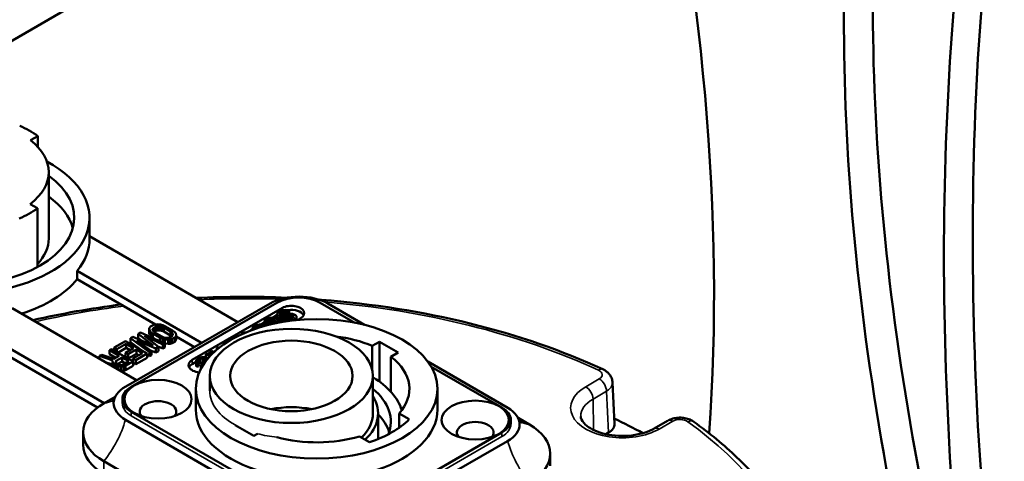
# Model space of a CAD drawing. Header units: millimetres. Extents: x 30 to 1646, y 30 to 1265.
# Tile 70 of 137: x 226 to 322, y 1118 to 1161. Entities that reach past the tile are written whole.
import ezdxf

# ---------------------------------------------------------------- set-up
doc = ezdxf.new("R2010")
doc.units = ezdxf.units.MM
doc.header["$LTSCALE"] = 6
doc.layers.add('Visible (ISO)', color=7, linetype='Continuous', lineweight=50)
doc.layers.add('Visible Narrow (ISO)', color=7, linetype='Continuous', lineweight=35)

msp = doc.modelspace()

# ---------------------------------------------------------------- linework, layer by layer
at = {"layer": 'Visible (ISO)'}
for p, q in [((222.7265, 1157.6903), (235.2722, 1164.9336)), ((226.6462, 1149.1172), (227.3612, 1149.5281)), ((227.3612, 1148.4731), (227.3612, 1149.5281)), ((228.447, 1139.4669), (228.447, 1145.9988)), ((227.3318, 1142.4478), (226.6202, 1142.8606)), ((227.3318, 1142.4478), (227.3318, 1136.6749)), ((232.447, 1141.5081), (232.447, 1139.4669)), ((232.447, 1139.7007), (246.9835, 1131.2677)), ((231.2401, 1136.3086), (231.2401, 1135.4921)), ((243.4395, 1129.2314), (231.2401, 1136.3086)), ((238.9059, 1131.0449), (231.2401, 1135.4921)), ((224.8609, 1132.6431), (237.0604, 1125.566)), ((250.1663, 1133.0965), (235.9904, 1124.9511)), ((236.545, 1124.9253), (250.8286, 1133.1719)), ((251.3589, 1132.6616), (242.5201, 1127.5585)), ((255.0712, 1133.1719), (258.4671, 1131.2112)), ((259.4234, 1131.0002), (255.8232, 1133.0887)), ((233.875, 1123.3216), (218.9734, 1131.9663)), ((250.0219, 1131.6508), (250.1404, 1131.6844)), ((250.1404, 1131.6844), (250.2889, 1131.7007)), ((250.2889, 1131.7007), (250.4081, 1131.7)), ((250.8187, 1131.9414), (250.4006, 1131.7001)), ((250.4081, 1131.7), (250.5873, 1131.6645)), ((250.5873, 1131.6645), (250.7973, 1131.5773)), ((250.8187, 1132.0413), (250.8763, 1132.1441)), ((250.8212, 1131.9038), (250.8187, 1132.0413)), ((250.8187, 1131.6331), (250.8187, 1132.0413)), ((250.8826, 1131.8003), (250.8212, 1131.9038)), ((250.8212, 1131.5582), (250.8212, 1131.9038)), ((250.8763, 1132.1441), (250.9935, 1132.2465)), ((250.8826, 1131.8003), (251.033, 1131.7134)), ((250.8826, 1131.5089), (250.8826, 1131.8003)), ((251.2293, 1132.3826), (250.9935, 1132.2465)), ((251.2123, 1131.6779), (251.033, 1131.7134)), ((251.033, 1131.3052), (251.033, 1131.7134)), ((251.0863, 1132.0569), (251.0581, 1131.9711)), ((251.0581, 1131.9711), (251.0895, 1131.885)), ((251.1741, 1132.1423), (251.0863, 1132.0569)), ((251.0863, 1131.8936), (251.0863, 1132.0569)), ((251.1797, 1131.8328), (251.0895, 1131.885)), ((251.1741, 1132.1423), (251.4098, 1132.2784)), ((251.1741, 1131.8361), (251.1741, 1132.1423)), ((251.1797, 1131.8328), (251.3289, 1131.8147)), ((251.4505, 1131.6765), (251.2123, 1131.6779)), ((251.2123, 1131.2697), (251.2123, 1131.6779)), ((251.2293, 1132.3826), (251.4067, 1132.4503)), ((251.3165, 1131.8162), (251.4098, 1131.8701)), ((251.3289, 1131.8147), (251.4775, 1131.831)), ((251.4067, 1132.4503), (251.6442, 1132.4832)), ((251.5577, 1132.329), (251.4098, 1132.2784)), ((251.4098, 1131.8701), (251.4098, 1132.2784)), ((251.4098, 1131.8701), (251.5577, 1131.9208)), ((251.6286, 1131.7098), (251.4505, 1131.6765)), ((251.4505, 1131.2976), (251.4505, 1131.6765)), ((251.4775, 1131.831), (251.6254, 1131.8817)), ((251.7364, 1132.3279), (251.5577, 1132.329)), ((251.5577, 1131.9208), (251.5577, 1132.329)), ((251.5577, 1131.9208), (251.6917, 1131.92)), ((251.8022, 1131.9838), (251.6254, 1131.8817)), ((251.806, 1131.7775), (251.6286, 1131.7098)), ((251.6286, 1131.3262), (251.6286, 1131.7098)), ((251.6442, 1132.4832), (251.8831, 1132.4474)), ((251.8561, 1132.2928), (251.7364, 1132.3279)), ((251.7364, 1131.9458), (251.7364, 1132.3279)), ((251.8022, 1131.9838), (251.9501, 1132.0344)), ((251.806, 1131.7775), (251.9827, 1131.8795)), ((251.806, 1131.4648), (251.806, 1131.7775)), ((251.8561, 1132.2928), (252.0329, 1132.3949)), ((251.8561, 1132.0022), (251.8561, 1132.2928)), ((251.8831, 1132.4474), (252.0329, 1132.3949)), ((251.9501, 1132.0344), (252.1282, 1132.0677)), ((252.1012, 1131.9132), (251.9827, 1131.8795)), ((251.9827, 1131.5027), (251.9827, 1131.8795)), ((252.0329, 1132.0499), (252.0329, 1132.3949)), ((252.2498, 1131.9295), (252.1012, 1131.9132)), ((252.1012, 1131.5049), (252.1012, 1131.9132)), ((252.1282, 1132.0677), (252.3664, 1132.0663)), ((252.3695, 1131.8944), (252.2498, 1131.9295)), ((252.2498, 1131.5473), (252.2498, 1131.9295)), ((252.3664, 1132.0663), (252.5162, 1132.0138)), ((252.3695, 1131.8944), (252.4297, 1131.8596)), ((252.3695, 1131.6164), (252.3695, 1131.8944)), ((252.404, 1131.6363), (252.4623, 1131.7047)), ((252.4905, 1131.7905), (252.4297, 1131.8596)), ((252.4297, 1131.6665), (252.4297, 1131.8596)), ((252.4623, 1131.7047), (252.4905, 1131.7905)), ((252.6366, 1131.9443), (252.5162, 1132.0138)), ((252.6366, 1131.9443), (252.7275, 1131.8578)), ((252.73, 1131.7203), (252.6723, 1131.6175)), ((252.7275, 1131.8578), (252.73, 1131.7203)), ((252.73, 1131.4658), (252.73, 1131.7203)), ((233.2182, 1122.8861), (218.9734, 1131.1498)), ((238.2979, 1130.5983), (238.3314, 1130.7218)), ((238.3314, 1130.7218), (238.4409, 1130.8372)), ((238.6884, 1130.9801), (238.4409, 1130.8372)), ((238.6884, 1130.9801), (238.8882, 1131.0433)), ((238.7117, 1130.6809), (238.9592, 1130.8237)), ((238.8882, 1131.0433), (239.1022, 1131.0627)), ((239.1281, 1130.8691), (238.9592, 1130.8237)), ((238.9592, 1130.4155), (238.9592, 1130.8237)), ((239.1022, 1131.0627), (239.4065, 1131.0299)), ((239.3112, 1130.8706), (239.1281, 1130.8691)), ((239.1281, 1130.4609), (239.1281, 1130.8691)), ((239.5085, 1130.8281), (239.3112, 1130.8706)), ((239.3112, 1130.4623), (239.3112, 1130.8706)), ((239.4065, 1131.0299), (239.6489, 1130.9614)), ((239.7199, 1130.7418), (239.5085, 1130.8281)), ((239.5085, 1130.4199), (239.5085, 1130.8281)), ((239.6489, 1130.9614), (239.9055, 1130.8489)), ((239.7199, 1130.7418), (240.3969, 1130.3509)), ((239.7199, 1130.3335), (239.7199, 1130.7418)), ((240.5826, 1130.4581), (239.9055, 1130.8489)), ((248.4027, 1130.6465), (248.4604, 1130.7492)), ((248.4604, 1130.7492), (248.6365, 1130.8857)), ((248.6102, 1130.6968), (248.582, 1130.611)), ((248.7863, 1130.8332), (248.6102, 1130.6968)), ((248.6102, 1130.5841), (248.6102, 1130.6968)), ((248.6365, 1130.8857), (248.8434, 1130.9704)), ((248.9343, 1130.8839), (248.7863, 1130.8332)), ((248.7863, 1130.644), (248.7863, 1130.8332)), ((248.8434, 1130.9704), (248.9619, 1131.004)), ((249.0233, 1130.9005), (248.9343, 1130.8839)), ((248.9343, 1130.6926), (248.9343, 1130.8839)), ((248.9619, 1131.004), (249.1104, 1131.0203)), ((249.202, 1130.8994), (249.0233, 1130.9005)), ((249.0233, 1130.7211), (249.0233, 1130.9005)), ((249.1104, 1131.0203), (249.2295, 1131.0196)), ((249.2916, 1130.8817), (249.202, 1130.8994)), ((249.202, 1130.7764), (249.202, 1130.8994)), ((249.5812, 1131.227), (249.2221, 1131.0196)), ((249.2295, 1131.0196), (249.4088, 1130.9841)), ((249.4113, 1130.8466), (249.2916, 1130.8817)), ((249.2916, 1130.8034), (249.2916, 1130.8817)), ((249.4088, 1130.9841), (249.6187, 1130.897)), ((249.4113, 1130.8466), (249.4207, 1130.8412)), ((249.4113, 1130.8385), (249.4113, 1130.8466)), ((249.5812, 1131.3269), (249.6389, 1131.4297)), ((249.5831, 1131.2237), (249.5812, 1131.3269)), ((249.5812, 1130.9186), (249.5812, 1131.3269)), ((249.5812, 1130.9186), (249.5813, 1130.9125)), ((249.674, 1131.1372), (249.5831, 1131.2237)), ((249.5831, 1130.9117), (249.5831, 1131.2237)), ((249.6389, 1131.4297), (249.815, 1131.5661)), ((249.674, 1131.1372), (249.8213, 1131.2223)), ((249.674, 1130.9121), (249.674, 1131.1372)), ((249.7887, 1131.3772), (249.7605, 1131.2914)), ((249.7605, 1131.2914), (249.8213, 1131.2223)), ((249.9649, 1131.5136), (249.7887, 1131.3772)), ((249.7887, 1131.2593), (249.7887, 1131.3772)), ((249.815, 1131.5661), (250.0219, 1131.6508)), ((249.8213, 1130.9514), (249.8213, 1131.2223)), ((249.8213, 1130.9942), (249.8545, 1131.0199)), ((250.65, 1131.4923), (249.8545, 1131.033)), ((249.8545, 1131.033), (249.9419, 1130.9825)), ((249.8545, 1130.9601), (249.8545, 1131.033)), ((249.9208, 1131.0713), (249.9649, 1131.1054)), ((250.1128, 1131.5643), (249.9649, 1131.5136)), ((249.9649, 1131.1054), (249.9649, 1131.5136)), ((249.9649, 1131.1054), (250.0018, 1131.118)), ((250.2018, 1131.5809), (250.1128, 1131.5643)), ((250.1128, 1131.1821), (250.1128, 1131.5643)), ((250.1222, 1131.0485), (250.7409, 1131.4058)), ((250.1481, 1131.0336), (250.1222, 1131.0485)), ((250.3805, 1131.5799), (250.2018, 1131.5809)), ((250.2018, 1131.2335), (250.2018, 1131.5809)), ((250.4701, 1131.5621), (250.3805, 1131.5799)), ((250.3805, 1131.3366), (250.3805, 1131.5799)), ((250.5898, 1131.527), (250.4701, 1131.5621)), ((250.4701, 1131.3884), (250.4701, 1131.5621)), ((250.5898, 1131.527), (250.65, 1131.4923)), ((250.5898, 1131.4575), (250.5898, 1131.527)), ((250.7409, 1131.4058), (250.771, 1131.3884)), ((250.7409, 1131.166), (250.7409, 1131.4058)), ((250.7628, 1131.1705), (250.7748, 1131.1821)), ((250.8017, 1131.3366), (250.771, 1131.3884)), ((250.771, 1131.1784), (250.771, 1131.3884)), ((250.7748, 1131.1821), (250.8036, 1131.2335)), ((250.7973, 1131.5773), (250.9484, 1131.4561)), ((250.8036, 1131.2335), (250.8017, 1131.3366)), ((250.8017, 1131.2301), (250.8017, 1131.3366)), ((250.8187, 1131.6331), (250.82, 1131.5591)), ((250.9484, 1131.4561), (251.0098, 1131.3526)), ((251.0111, 1131.2838), (250.9885, 1131.2151)), ((251.0098, 1131.3526), (251.0111, 1131.2838)), ((251.0105, 1131.3182), (251.033, 1131.3052)), ((251.0111, 1131.2194), (251.0111, 1131.2838)), ((251.033, 1131.3052), (251.2123, 1131.2697)), ((251.2123, 1131.2697), (251.2841, 1131.2692)), ((251.9, 1131.519), (251.7232, 1131.417)), ((251.7232, 1131.3407), (251.7232, 1131.417)), ((251.843, 1131.3819), (251.7232, 1131.417)), ((251.9451, 1131.3728), (251.843, 1131.3819)), ((251.843, 1131.3584), (251.843, 1131.3819)), ((251.9, 1131.519), (251.9896, 1131.5013)), ((251.9896, 1131.5013), (252.1087, 1131.5006)), ((252.0864, 1131.5007), (252.1012, 1131.5049)), ((252.1012, 1131.5049), (252.1384, 1131.509)), ((252.1087, 1131.5006), (252.2272, 1131.5342)), ((252.404, 1131.6363), (252.2272, 1131.5342)), ((252.4372, 1131.447), (252.3917, 1131.4296)), ((252.4372, 1131.447), (252.5845, 1131.5321)), ((252.4372, 1131.4349), (252.4372, 1131.447)), ((252.6723, 1131.6175), (252.5845, 1131.5321)), ((252.5845, 1131.451), (252.5845, 1131.5321)), ((252.6723, 1131.4601), (252.6723, 1131.6175)), ((252.8418, 1131.4765), (253.1267, 1131.6409)), ((236.7085, 1129.837), (236.461, 1129.6941)), ((236.7085, 1129.837), (238.6711, 1128.9897)), ((237.451, 1130.2657), (237.2035, 1130.1228)), ((238.6711, 1128.9897), (237.2035, 1130.1228)), ((237.2035, 1129.7145), (237.2035, 1130.1228)), ((237.451, 1130.2657), (239.8198, 1129.1838)), ((239.6342, 1129.0766), (237.8237, 1129.9076)), ((237.8237, 1129.9076), (239.2011, 1128.8266)), ((238.3547, 1130.4226), (238.2979, 1130.5983)), ((238.2979, 1130.19), (238.2979, 1130.5983)), ((238.2979, 1130.19), (238.3547, 1130.0144)), ((238.4734, 1130.2826), (238.3547, 1130.4226)), ((238.3547, 1130.0144), (238.3547, 1130.4226)), ((238.3547, 1130.0144), (238.4734, 1129.8744)), ((238.6681, 1130.1345), (238.4734, 1130.2826)), ((238.4734, 1129.8744), (238.4734, 1130.2826)), ((238.4734, 1129.8744), (238.6681, 1129.7262)), ((238.6331, 1130.5834), (238.6306, 1130.4777)), ((238.6306, 1130.4777), (238.7041, 1130.3638)), ((238.7117, 1130.6809), (238.6331, 1130.5834)), ((238.6331, 1130.4737), (238.6331, 1130.5834)), ((238.6681, 1130.1345), (239.3451, 1129.7436)), ((238.6681, 1129.7262), (238.6681, 1130.1345)), ((238.6681, 1129.7262), (238.8046, 1129.6475)), ((238.7041, 1130.3638), (238.8537, 1130.2417)), ((238.7117, 1130.3575), (238.7117, 1130.6809)), ((238.7727, 1130.3078), (238.9592, 1130.4155)), ((239.5307, 1129.8508), (238.8537, 1130.2417)), ((238.9592, 1130.4155), (239.1281, 1130.4609)), ((239.1281, 1130.4609), (239.3112, 1130.4623)), ((239.3112, 1130.4623), (239.5085, 1130.4199)), ((239.6017, 1129.6312), (239.3451, 1129.7436)), ((239.3451, 1129.4006), (239.3451, 1129.7436)), ((239.5085, 1130.4199), (239.7199, 1130.3335)), ((239.5307, 1129.8508), (239.7422, 1129.7644)), ((239.7199, 1130.3335), (240.3969, 1129.9426)), ((239.7422, 1129.7644), (239.9395, 1129.722)), ((239.9395, 1129.722), (240.1226, 1129.7234)), ((240.1226, 1129.7234), (240.2914, 1129.7688)), ((240.5389, 1129.9117), (240.2914, 1129.7688)), ((240.5465, 1130.2288), (240.3969, 1130.3509)), ((240.3969, 1129.9426), (240.3969, 1130.3509)), ((240.3969, 1129.9426), (240.478, 1129.8765)), ((240.5389, 1129.9117), (240.6175, 1130.0092)), ((240.6201, 1130.1149), (240.5465, 1130.2288)), ((240.5465, 1129.9211), (240.5465, 1130.2288)), ((240.5623, 1129.6125), (240.8097, 1129.7553)), ((240.5826, 1130.4581), (240.7773, 1130.3099)), ((240.6175, 1130.0092), (240.6201, 1130.1149)), ((240.7773, 1130.3099), (240.896, 1130.1699)), ((240.9193, 1129.8707), (240.8097, 1129.7553)), ((240.8097, 1129.3471), (240.8097, 1129.7553)), ((240.896, 1130.1699), (240.9528, 1129.9943)), ((240.9528, 1129.9943), (240.9193, 1129.8707)), ((240.9193, 1129.4625), (240.9193, 1129.8707)), ((240.9528, 1129.586), (240.9528, 1129.9943)), ((242.7324, 1128.8251), (240.9528, 1129.8575)), ((247.0161, 1129.9501), (246.8688, 1129.8651)), ((246.8688, 1129.8651), (246.8856, 1129.8554)), ((246.8688, 1129.8468), (246.8688, 1129.8651)), ((247.0435, 1129.9343), (247.0161, 1129.9501)), ((247.3107, 1130.1202), (247.5176, 1130.2049)), ((247.3107, 1130.1202), (247.3673, 1130.0875)), ((247.3107, 1130.0615), (247.3107, 1130.1202)), ((247.5176, 1130.2049), (247.636, 1130.2386)), ((247.636, 1130.2386), (247.737, 1130.2496)), ((248.4027, 1130.5466), (248.2273, 1130.4453)), ((248.4046, 1130.5433), (248.4027, 1130.6465)), ((248.4027, 1130.5103), (248.4027, 1130.6465)), ((248.4292, 1130.5199), (248.4046, 1130.5433)), ((248.4046, 1130.511), (248.4046, 1130.5433)), ((248.582, 1130.611), (248.6067, 1130.5829)), ((235.9661, 1129.4083), (234.8524, 1128.7653)), ((234.8524, 1128.7653), (235.1232, 1128.609)), ((234.8524, 1128.4796), (234.8524, 1128.7653)), ((235.1232, 1128.609), (236.0512, 1129.1448)), ((238.0874, 1128.1836), (235.9661, 1129.4083)), ((236.0512, 1128.7366), (236.0512, 1129.1448)), ((236.0512, 1129.1448), (236.7734, 1128.7279)), ((238.3349, 1128.3265), (236.461, 1129.6941)), ((236.461, 1129.2859), (236.461, 1129.6941)), ((236.461, 1129.2859), (237.5318, 1128.5044)), ((238.9536, 1128.6837), (237.0813, 1129.4789)), ((237.0813, 1129.4789), (238.5205, 1128.4336)), ((237.2035, 1129.7145), (237.4715, 1129.5076)), ((238.9536, 1128.6837), (239.2011, 1128.8266)), ((239.0765, 1128.9243), (239.6342, 1128.6684)), ((239.2011, 1128.4183), (239.2011, 1128.8266)), ((239.8441, 1129.5627), (239.6017, 1129.6312)), ((239.6017, 1129.2834), (239.6017, 1129.6312)), ((239.6342, 1129.0766), (239.8198, 1129.1838)), ((239.6342, 1128.6684), (239.6342, 1129.0766)), ((239.6342, 1128.6684), (239.8198, 1128.7756)), ((239.8198, 1128.7756), (239.8198, 1129.1838)), ((239.8198, 1129.1613), (239.8441, 1129.1544)), ((240.1484, 1129.5299), (239.8441, 1129.5627)), ((239.8441, 1129.1544), (239.8441, 1129.5627)), ((239.8441, 1129.1544), (240.1484, 1129.1216)), ((240.3624, 1129.5492), (240.1484, 1129.5299)), ((240.1484, 1129.1216), (240.1484, 1129.5299)), ((240.1484, 1129.1216), (240.3624, 1129.141)), ((240.5623, 1129.6125), (240.3624, 1129.5492)), ((240.3624, 1129.141), (240.3624, 1129.5492)), ((240.3624, 1129.141), (240.5623, 1129.2042)), ((240.5623, 1129.2042), (240.5623, 1129.6125)), ((240.5623, 1129.2042), (240.8097, 1129.3471)), ((240.8097, 1129.3471), (240.9193, 1129.4625)), ((240.9193, 1129.4625), (240.9528, 1129.586)), ((245.0715, 1128.8274), (244.9242, 1128.7424)), ((245.1679, 1128.7718), (245.0715, 1128.8274)), ((245.5639, 1129.0659), (245.573, 1129.0822)), ((245.573, 1129.0822), (245.6608, 1129.1676)), ((245.8965, 1129.3037), (245.6608, 1129.1676)), ((245.8965, 1129.3037), (245.9444, 1129.3201)), ((260.8695, 1129.3343), (260.1671, 1128.9288)), ((260.1671, 1128.9288), (260.1671, 1126.6206)), ((262.708, 1128.2729), (260.8695, 1129.3343)), ((260.8695, 1129.3343), (260.8695, 1125.4364)), ((233.6459, 1128.0688), (233.4293, 1127.9437)), ((234.7458, 1127.5051), (233.4293, 1127.9437)), ((233.4293, 1127.6724), (233.4293, 1127.9437)), ((233.6459, 1128.0688), (234.8412, 1127.6644)), ((234.6049, 1128.6225), (234.4193, 1128.5153)), ((234.4193, 1128.5153), (235.3671, 1127.9681)), ((234.4193, 1128.107), (234.4193, 1128.5153)), ((234.4193, 1128.107), (235.0135, 1127.7639)), ((236.7262, 1127.3977), (234.6049, 1128.6225)), ((235.3671, 1127.9681), (234.8412, 1127.6644)), ((235.0501, 1127.4724), (235.6379, 1127.8117)), ((235.1232, 1128.3232), (235.1232, 1128.609)), ((235.2292, 1128.262), (236.0512, 1128.7366)), ((235.6379, 1127.8117), (236.3149, 1127.4208)), ((235.6379, 1127.4035), (235.6379, 1127.8117)), ((236.7734, 1128.7279), (235.9691, 1128.2635)), ((235.9691, 1128.2635), (236.2399, 1128.1072)), ((235.9691, 1127.8553), (235.9691, 1128.2635)), ((235.9691, 1127.8553), (236.2399, 1127.6989)), ((236.0512, 1128.7366), (236.4198, 1128.5238)), ((236.2399, 1128.1072), (237.0442, 1128.5715)), ((236.2399, 1127.6989), (237.0442, 1128.1633)), ((236.2399, 1127.6989), (236.2399, 1128.1072)), ((237.631, 1128.2328), (236.7029, 1127.6969)), ((236.9737, 1127.5406), (238.0874, 1128.1836)), ((237.0442, 1128.5715), (237.631, 1128.2328)), ((237.0442, 1128.1633), (237.0442, 1128.5715)), ((237.0442, 1128.1633), (237.2774, 1128.0287)), ((238.0874, 1127.7753), (238.0874, 1128.1836)), ((238.0874, 1128.0989), (238.3349, 1127.9182)), ((238.3349, 1128.3265), (238.5205, 1128.4336)), ((238.3349, 1127.9182), (238.3349, 1128.3265)), ((238.3349, 1127.9182), (238.5205, 1128.0254)), ((238.4351, 1128.4957), (238.9536, 1128.2754)), ((238.5205, 1128.0254), (238.5205, 1128.4336)), ((238.9536, 1128.2754), (238.9536, 1128.6837)), ((238.9536, 1128.2754), (239.2011, 1128.4183)), ((243.3339, 1127.7894), (243.4523, 1127.8231)), ((243.4523, 1127.8231), (243.6009, 1127.8394)), ((243.6009, 1127.8394), (243.72, 1127.8387)), ((243.8636, 1127.9259), (243.7126, 1127.8387)), ((243.72, 1127.8387), (243.8993, 1127.8032)), ((244.0109, 1128.2151), (243.8636, 1128.13)), ((243.8636, 1128.13), (244.2374, 1127.9142)), ((243.8636, 1127.8103), (243.8636, 1128.13)), ((243.8993, 1127.8032), (244.0752, 1127.7301)), ((244.3406, 1128.0247), (244.0109, 1128.2151)), ((244.2466, 1128.147), (244.1876, 1128.113)), ((244.3939, 1128.4362), (244.2466, 1128.3511)), ((244.2466, 1128.3511), (244.5119, 1128.198)), ((244.2466, 1128.079), (244.2466, 1128.3511)), ((244.6226, 1128.3041), (244.3939, 1128.4362)), ((244.8031, 1128.4683), (244.5707, 1128.3341)), ((244.9242, 1128.7424), (245.0444, 1128.673)), ((244.9242, 1128.573), (244.9242, 1128.7424)), ((262.0056, 1127.8674), (262.708, 1128.2729)), ((262.0056, 1124.4222), (262.0056, 1127.8674)), ((233.9837, 1127.3508), (234.7124, 1127.1081)), ((234.7124, 1127.3816), (234.7458, 1127.5051)), ((234.8001, 1127.2238), (234.7124, 1127.3816)), ((234.7124, 1126.9733), (234.7124, 1127.3816)), ((234.7124, 1126.9733), (234.7495, 1126.9065)), ((234.9046, 1127.1277), (234.8001, 1127.2238)), ((234.8001, 1126.8772), (234.8001, 1127.2238)), ((234.9046, 1127.1277), (235.0851, 1127.0235)), ((234.9046, 1126.8166), (234.9046, 1127.1277)), ((235.0501, 1127.4724), (235.0024, 1127.3927)), ((235.0024, 1127.3927), (235.0308, 1127.3049)), ((235.0308, 1127.3049), (235.1353, 1127.2088)), ((235.0501, 1127.2872), (235.0501, 1127.4724)), ((235.2514, 1126.9632), (235.0851, 1127.0235)), ((235.0851, 1126.7119), (235.0851, 1127.0235)), ((235.2707, 1127.1307), (235.1353, 1127.2088)), ((235.218, 1127.1611), (235.6379, 1127.4035)), ((235.5248, 1126.9125), (235.2514, 1126.9632)), ((235.2514, 1126.6154), (235.2514, 1126.9632)), ((235.2707, 1127.1307), (235.437, 1127.0704)), ((235.437, 1127.0704), (235.5892, 1127.054)), ((235.7839, 1126.9058), (235.5248, 1126.9125)), ((235.5248, 1126.5043), (235.5248, 1126.9125)), ((235.5892, 1127.054), (235.7271, 1127.0815)), ((235.6379, 1127.4035), (235.9614, 1127.2167)), ((236.3149, 1127.4208), (235.7271, 1127.0815)), ((235.9837, 1126.9691), (235.7839, 1126.9058)), ((235.7839, 1126.4976), (235.7839, 1126.9058)), ((235.9837, 1126.9691), (236.7262, 1127.3977)), ((235.9837, 1126.5608), (236.7262, 1126.9895)), ((235.9837, 1126.5608), (235.9837, 1126.9691)), ((236.7029, 1127.6969), (236.9737, 1127.5406)), ((236.7029, 1127.4112), (236.7029, 1127.6969)), ((236.7262, 1126.9895), (236.7262, 1127.3977)), ((236.7262, 1127.2752), (236.9737, 1127.1324)), ((236.9737, 1127.1324), (238.0874, 1127.7753)), ((236.9737, 1127.1324), (236.9737, 1127.5406)), ((242.8932, 1127.3656), (242.5201, 1127.1502)), ((242.8932, 1127.4655), (242.9508, 1127.5683)), ((242.895, 1127.3624), (242.8932, 1127.4655)), ((242.8932, 1127.0573), (242.8932, 1127.4655)), ((242.8932, 1127.0573), (242.895, 1126.9541)), ((242.9859, 1127.2759), (242.895, 1127.3624)), ((242.895, 1126.9541), (242.895, 1127.3624)), ((242.895, 1126.9541), (242.9859, 1126.8676)), ((242.9508, 1127.5683), (243.127, 1127.7047)), ((242.9859, 1127.2759), (243.1333, 1127.3609)), ((242.9859, 1126.8676), (242.9859, 1127.2759)), ((242.9859, 1126.8676), (243.1333, 1126.9527)), ((243.1007, 1127.5158), (243.0724, 1127.4301)), ((243.0724, 1127.4301), (243.1333, 1127.3609)), ((243.2768, 1127.6523), (243.1007, 1127.5158)), ((243.1007, 1127.398), (243.1007, 1127.5158)), ((243.127, 1127.7047), (243.3339, 1127.7894)), ((243.1333, 1126.9527), (243.1333, 1127.3609)), ((243.1333, 1127.1328), (243.2768, 1127.244)), ((243.5138, 1127.7196), (243.2768, 1127.6523)), ((243.2768, 1127.244), (243.2768, 1127.6523)), ((243.2768, 1127.244), (243.5138, 1127.3113)), ((243.4943, 1127.1525), (243.347, 1127.0674)), ((243.4968, 1127.0149), (243.347, 1127.0674)), ((243.347, 1126.6592), (243.347, 1127.0674)), ((243.4943, 1127.1525), (243.6141, 1127.1173)), ((243.5533, 1127.0146), (243.4968, 1127.0149)), ((243.4968, 1126.9208), (243.4968, 1127.0149)), ((243.6924, 1127.7185), (243.5138, 1127.7196)), ((243.5138, 1127.3113), (243.5138, 1127.7196)), ((243.5138, 1127.3113), (243.6924, 1127.3103)), ((243.6141, 1127.1173), (243.6186, 1127.1178)), ((243.9018, 1127.6657), (243.6924, 1127.7185)), ((243.6924, 1127.3103), (243.6924, 1127.7185)), ((243.6924, 1127.3103), (243.7404, 1127.2981)), ((243.9018, 1127.6657), (243.983, 1127.6188)), ((243.9018, 1127.5164), (243.9018, 1127.6657)), ((273.4585, 1122.8581), (265.6156, 1127.4079)), ((265.9588, 1126.8859), (272.8903, 1122.884)), ((235.4045, 1126.5266), (235.5248, 1126.5043)), ((235.5248, 1126.5043), (235.7839, 1126.4976)), ((235.7839, 1126.4976), (235.9837, 1126.5608)), ((243.347, 1126.6592), (243.3521, 1126.6574)), ((244.2428, 1125.9867), (244.2428, 1124.517)), ((260.2428, 1125.9867), (260.2428, 1122.3125)), ((283.7314, 1125.3481), (283.9257, 1121.2743)), ((233.8741, 1123.3211), (234.9638, 1123.9472)), ((242.8676, 1122.6799), (242.8676, 1124.7211)), ((266.5676, 1122.6799), (266.5676, 1124.7211)), ((235.6663, 1123.2923), (235.6663, 1123.7005)), ((254.3641, 1112.1879), (236.545, 1122.4758)), ((260.7428, 1122.3125), (260.7428, 1119.7916)), ((263.791, 1121.728), (262.796, 1122.3025)), ((262.796, 1122.3025), (262.796, 1120.8939)), ((235.9768, 1121.6852), (253.6121, 1111.4546)), ((246.7291, 1121.1704), (246.7273, 1121.1694)), ((246.7273, 1121.1694), (248.5658, 1120.1079)), ((273.769, 1121.251), (273.769, 1121.6593)), ((274.4665, 1121.871), (275.5849, 1121.2222)), ((289.1346, 1121.5884), (287.8078, 1120.8224)), ((231.812, 1120.4565), (231.812, 1119.2318)), ((248.5658, 1120.1079), (248.9236, 1120.3145)), ((272.8903, 1120.4345), (258.6067, 1112.1879)), ((283.3402, 1120.4257), (283.0767, 1120.2736)), ((258.9069, 1120.0571), (259.9019, 1119.4826)), ((259.269, 1111.4467), (273.4449, 1119.5921)), ((277.6233, 1118.3713), (277.6233, 1117.1466)), ((239.3525, 1114.4138), (233.8504, 1117.6056))]:
    msp.add_line(p, q, dxfattribs=at)
for centre, major_axis, ratio, start_param, end_param in [((109.3632, 1257.3254), (-145.4491, 215.6849), 0.5249871, 3.7303242, 4.0719501), ((493.5982, 1038.7657), (-145.4491, 215.6849), 0.5249871, 0.5374244, 0.9600917), ((490.7589, 1037.1265), (-145.4491, 215.6849), 0.5249871, 0.5374244, 0.9600917), ((558.3218, 1001.2827), (-169.1806, 293.0293), 0.5773503, 0.6244911, 0.9463052), ((555.4934, 999.6497), (169.1806, -293.0293), 0.5773503, 3.7660838, 4.0878979), ((219.447, 1145.9988), (10, 0), 0.5773503, 0.6576766, 0.9083323), ((219.447, 1145.9988), (9, 0), 0.5773503, 5.6347328, 6.9268504), ((219.447, 1141.5081), (13, 0), 0.5773503, 3.963804, 7.1078249), ((219.447, 1141.5081), (11.5, 0), 0.5773503, 3.8462781, 6.9551362), ((219.447, 1139.4669), (11.5, 0), 0.5773503, 0.1543308, 0.6719509), ((219.447, 1145.9988), (-10, 0), 0.5773503, 2.2284729, 2.4791286), ((219.447, 1139.4669), (9, 0), 0.5773503, 5.7800765, 6.2831853), ((219.447, 1139.4669), (13, 0), 0.5773503, 5.8488618, 6.2831853), ((219.447, 1138.6504), (13, 0), 0.5773503, 5.2226078, 5.8488618), ((252.988, 1131.4596), (4, 0), 0.5773503, 0.7830045, 2.3538008), ((252.9499, 1131.9471), (3, 0), 0.5773503, 0.7853982, 2.3561945), ((252.2428, 1132.1513), (1.25, 0), 0.5773503, 5.4977871, 8.6393798), ((252.2428, 1131.743), (1.25, 0), 0.5773503, 0.2867566, 1.841406), ((254.7176, 1124.7211), (-9.1, 0), 0.5773503, 4.0703384, 4.5045115), ((254.7176, 1124.7211), (9.1, 0), 0.5773503, 5.8047846, 6.9252359), ((243.4039, 1127.0482), (-1.25, 0), 0.5773503, 5.4977871, 7.6920729), ((243.4039, 1126.6399), (-1.25, 0), 0.5773503, 5.4977871, 5.9964288), ((282.3571, 1125.7355), (0.4186, 0.9082), 0.5094302, 6.28304, 6.2831854), ((238.812, 1123.3143), (-4, 0), 0.5773503, 5.4953934, 7.0661898), ((238.6663, 1123.7005), (-3, 0), 0.5773503, 5.4977871, 7.0685835), ((252.2428, 1121.496), (11, 0), 0.5773503, 0.1795555, 0.7564564), ((252.2428, 1122.3125), (8.5, 0), 0.5773503, 5.7292604, 6.6278865), ((252.2428, 1121.496), (9.75, 0), 0.5773503, 6.0620288, 6.8916741), ((238.812, 1120.4565), (-7, 0), 0.5773503, 5.4953934, 7.0661898), ((239.1613, 1122.4758), (1.8, 0), 0.5773503, 5.8580117, 9.8499516), ((252.2428, 1119.4547), (6, 0), 0.5773503, 1.2309594, 1.9106332), ((254.7176, 1122.6799), (-11.85, 0), 0.5773503, 0, 3.1415927), ((252.2428, 1122.3125), (8, 0), 0.5773503, 5.7440178, 6.2831853), ((252.2428, 1119.4547), (9.75, 0), 0.5773503, 0.1823178, 0.5119419), ((270.769, 1121.6593), (3, 0), 0.5773503, 5.4977871, 7.0685835), ((270.6233, 1121.229), (4, 0), 0.5773503, 5.4953934, 7.0661898), ((254.7176, 1124.7211), (10.45, 0), 0.5773503, 5.2314931, 5.7640812), ((270.274, 1120.4345), (1.8, 0), 0.5773503, 5.8580117, 9.8499516), ((270.6233, 1118.3713), (7, 0), 0.5773503, 5.4953934, 7.0661898), ((281.925, 1121.2419), (2.0015, 0.0009), 0.5769769, 5.4974803, 6.3104283), ((247.6466, 1096.552), (56.8079, 0), 0.5773503, 0.8126311, 0.8786593), ((238.812, 1119.2318), (-7, 0), 0.5773503, 0, 0.7830045), ((254.7176, 1124.7211), (9.1, 0), 0.5773503, 4.2710005, 5.1907897)]:
    msp.add_ellipse(centre, major_axis=major_axis, ratio=ratio, start_param=start_param, end_param=end_param, dxfattribs=at)
for centre, major_axis in [((254.7176, 1124.7211), (11.85, 0)), ((252.2428, 1125.9867), (-8, 0)), ((252.2428, 1125.9867), (-6, 0)), ((239.1613, 1123.7005), (3.3, 0)), ((270.274, 1121.6593), (-3.3, 0))]:
    msp.add_ellipse(centre, major_axis=major_axis, ratio=0.5773503, dxfattribs=at)
for points in [[(251.8022, 1133.6652), (248.8389, 1133.7921), (245.8585, 1133.783), (242.8977, 1133.638)], [(235.5472, 1132.9934), (232.6, 1132.6184), (229.7042, 1132.106), (226.8962, 1131.4624)]]:
    msp.add_open_spline(points, degree=3, dxfattribs=at)
for points, knots in [([(282.7757, 1126.6437), (278.8064, 1128.4733), (274.4194, 1129.9872), (265.1174, 1132.2847), (260.2032, 1133.0681), (255.1065, 1133.467), (255.0144, 1133.4741), (254.9223, 1133.481)], [4.8240357, 4.8240357, 4.8240357, 4.8240357, 5.09353627, 5.09353627, 5.36303685, 5.36303685, 5.36799155, 5.36799155, 5.36799155, 5.36799155]), ([(283.7314, 1125.3481), (283.725, 1125.4816), (283.698, 1125.613), (283.6129, 1125.8538), (283.5552, 1125.9632), (283.4235, 1126.1561), (283.3496, 1126.24), (283.1946, 1126.3862), (283.1134, 1126.4488), (282.9471, 1126.5575), (282.862, 1126.6038), (282.7757, 1126.6436)], [3.95452064, 3.95452064, 3.95452064, 3.95452064, 4.12841011, 4.12841011, 4.30229959, 4.30229959, 4.47618907, 4.47618907, 4.65007855, 4.65007855, 4.82396802, 4.82396802, 4.82396802, 4.82396802]), ([(234.638, 1123.493), (234.638, 1123.493), (234.6665, 1123.5187), (234.7734, 1123.6451), (234.8665, 1123.7721), (234.9699, 1123.9582), (234.9792, 1123.9752), (234.9885, 1123.9927)], [0.14517688, 0.14517688, 0.14517688, 0.14517688, 0.23845863, 0.23845863, 0.36633213, 0.36633213, 0.3788938, 0.3788938, 0.3788938, 0.3788938]), ([(280.6232, 1122.0185), (280.6272, 1121.83), (280.7015, 1121.6111), (281.0909, 1121.1804), (281.3021, 1121.0071), (281.831, 1120.6925), (282.1442, 1120.5504), (282.8546, 1120.3154), (283.2533, 1120.2236), (284.0955, 1120.1081), (284.5397, 1120.0856), (285.4204, 1120.1159), (285.8569, 1120.1691), (286.6681, 1120.3421), (287.0433, 1120.4613), (287.5278, 1120.6717), (287.6744, 1120.7454), (287.8078, 1120.8224)], [0.7977411, 0.7977411, 0.7977411, 0.7977411, 1.2665114, 1.2665114, 1.555782, 1.555782, 1.8357778, 1.8357778, 2.1228909, 2.1228909, 2.4157692, 2.4157692, 2.7100541, 2.7100541, 3.0009943, 3.0009943, 3.1415927, 3.1415927, 3.1415927, 3.1415927]), ([(274.4468, 1121.9075), (274.5181, 1121.7735), (274.5897, 1121.6627), (274.7025, 1121.5092), (274.7465, 1121.4595), (274.7882, 1121.4159), (274.7973, 1121.4078), (274.7973, 1121.4078)], [0, 0, 0, 0, 0.09642645, 0.09642645, 0.18119366, 0.18119366, 0.23391466, 0.23391466, 0.23391466, 0.23391466]), ([(291.7017, 1121.4899), (291.5453, 1121.6019), (291.3812, 1121.6827), (291.0437, 1121.805), (290.8698, 1121.8454), (290.5183, 1121.8917), (290.3408, 1121.8972), (289.9876, 1121.8742), (289.812, 1121.8456), (289.47, 1121.7505), (289.3034, 1121.6848), (289.1424, 1121.5928)], [4.6058451, 4.6058451, 4.6058451, 4.6058451, 4.9373291, 4.9373291, 5.2738535, 5.2738535, 5.610378, 5.610378, 5.9469025, 5.9469025, 6.2779749, 6.2779749, 6.2779749, 6.2779749]), ([(304.2614, 1101.4703), (304.1988, 1102.9345), (303.9712, 1104.3955), (303.193, 1107.2803), (302.6425, 1108.7039), (301.2336, 1111.4875), (300.3751, 1112.8475), (298.3692, 1115.4823), (297.2218, 1116.7571), (294.6596, 1119.203), (293.2449, 1120.3741), (291.7088, 1121.4849)], [3.95168604, 3.95168604, 3.95168604, 3.95168604, 4.08149728, 4.08149728, 4.21130852, 4.21130852, 4.34111975, 4.34111975, 4.47093099, 4.47093099, 4.60074223, 4.60074223, 4.60074223, 4.60074223])]:
    msp.add_open_spline(points, degree=3, knots=knots, dxfattribs=at)
at = {"layer": 'Visible Narrow (ISO)'}
for p, q in [((251.3589, 1132.4321), (251.3589, 1132.6616)), ((242.5201, 1127.5585), (242.5201, 1127.1502)), ((281.1131, 1124.9268), (282.4397, 1125.6926)), ((283.1468, 1124.4823), (281.8201, 1123.7163)), ((283.1468, 1124.4823), (283.3402, 1120.4257)), ((281.8201, 1123.7163), (281.8655, 1120.6885)), ((236.545, 1122.4758), (236.545, 1122.0675)), ((236.545, 1122.0675), (254.3641, 1111.7797)), ((246.7291, 1121.1684), (246.7291, 1121.1704)), ((289.6345, 1121.5388), (288.3078, 1120.7729)), ((272.8903, 1120.0263), (272.8903, 1120.4345)), ((258.6067, 1111.7797), (272.8903, 1120.0263)), ((233.8504, 1117.6056), (233.8504, 1116.3809))]:
    msp.add_line(p, q, dxfattribs=at)
for centre, major_axis, ratio, start_param, end_param in [((247.6466, 1101.451), (55.6327, 0), 0.5773503, 1.5079958, 1.6509573), ((247.6466, 1101.451), (55.6327, 0), 0.5773503, 1.7850466, 1.9480166), ((247.6466, 1101.451), (55.6327, 0), 0.5773503, 0.8970435, 1.428785), ((282.3571, 1125.7355), (0.4186, 0.9082), 0.5094302, 0, 0.7354732), ((281.7333, 1126.1008), (0.9996, 0.0001), 0.5773587, 5.4975759, 7.1800009), ((284.7105, 1122.8498), (-5.0874, 0), 0.5773503, 5.4977871, 8.6393799), ((281.1131, 1124.1103), (0.5, -0.866), 0.5773503, 0.8028515, 2.3561949), ((282.4398, 1124.8763), (-0.5, 0.866), 0.5773503, 3.9444441, 5.4977958), ((252.2428, 1124.517), (-8, 0), 0.5773503, 0, 0.8104008), ((238.6663, 1123.2923), (-3, 0), 0.5773503, 0, 0.7853982), ((284.7105, 1122.0476), (-4.0876, 0), 0.5773503, 5.4977871, 6.2955282), ((270.769, 1121.251), (3, 0), 0.5773503, 5.4977871, 6.2831853), ((289.6346, 1120.7224), (-0.5, 0.866), 0.5773503, 5.4977815, 6.2831853), ((290.3417, 1121.1307), (0.9996, 0), 0.5773853, 0.6739421, 2.356658), ((291.1228, 1120.6746), (0.586, 0.8103), 0.6380811, 0, 0.8478172), ((247.6466, 1101.451), (55.6327, 0), 0.5773503, 5.9962947, 6.9569382), ((252.2428, 1124.517), (-8, 0), 0.5773503, 1.1429693, 1.3932902), ((288.3078, 1119.9564), (-0.5, 0.866), 0.5773503, 5.4977864, 6.2831853)]:
    msp.add_ellipse(centre, major_axis=major_axis, ratio=ratio, start_param=start_param, end_param=end_param, dxfattribs=at)
msp.add_open_spline([(283.1469, 1124.4823), (283.279, 1124.5615), (283.5058, 1124.7409), (283.7009, 1125.042), (283.736, 1125.2502), (283.7314, 1125.3481)], degree=3, knots=[0.00001002, 0.00001002, 0.00001002, 0.00001002, 0.16666667, 0.33333333, 0.48327729, 0.48327729, 0.48327729, 0.48327729], dxfattribs=at)
for points in [[(233.8741, 1123.3211), (234.175, 1123.3606), (234.4502, 1123.4396), (234.6996, 1123.558)], [(233.8504, 1117.6056), (234.8315, 1118.8641), (235.5403, 1120.224), (235.9768, 1121.6852)], [(275.5849, 1121.2222), (275.2758, 1121.2635), (274.9937, 1121.3459), (274.7387, 1121.4694)], [(275.5612, 1115.5067), (274.5848, 1116.768), (273.8794, 1118.1298), (273.4449, 1119.5921)]]:
    msp.add_open_spline(points, degree=3, dxfattribs=at)

doc.saveas('drawing.dxf')
